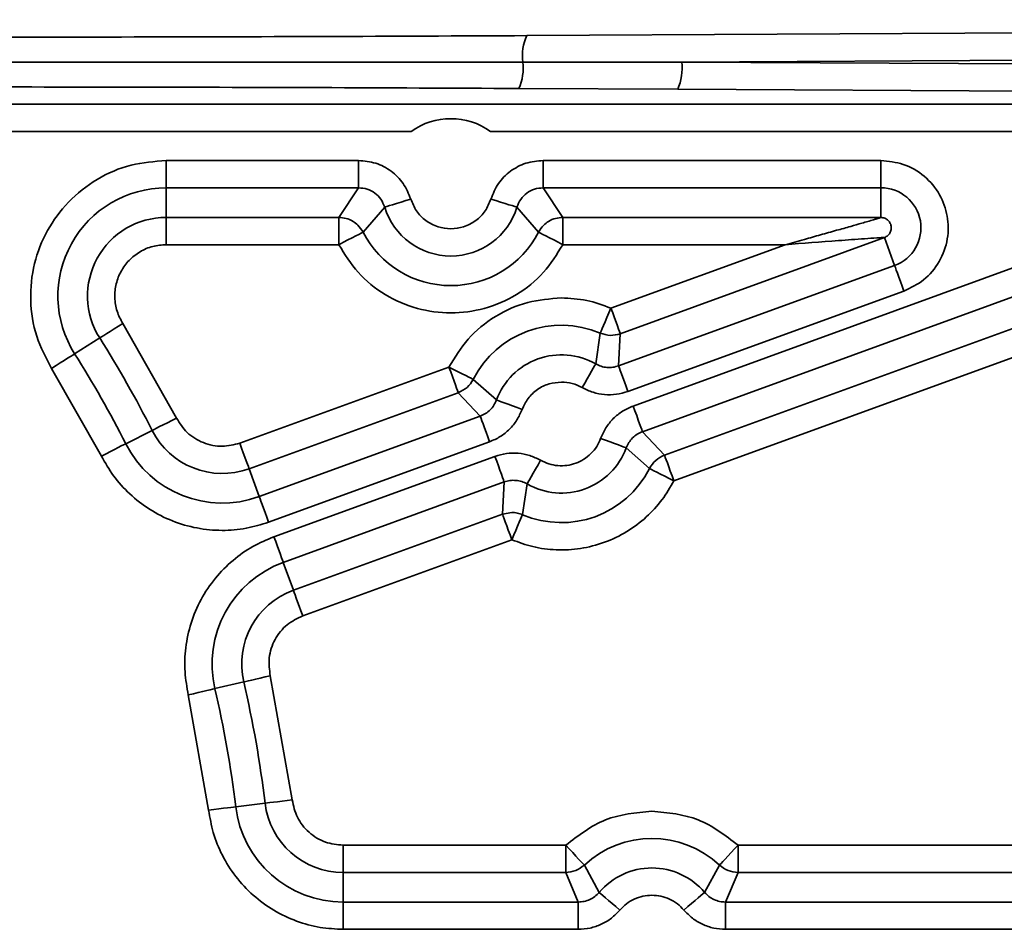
# Model space of a CAD drawing. Header units: millimetres. Extents: x 5 to 517, y 5 to 292.
# Tile 86 of 98: x 207.25 to 214.47, y 241.43 to 248.1. Entities that reach past the tile are written whole.
import ezdxf

# ---------------------------------------------------------------- set-up
doc = ezdxf.new("R2010")
doc.units = ezdxf.units.MM

msp = doc.modelspace()

# ---------------------------------------------------------------- linework, layer by layer
at = {"color": 7, "linetype": 'Continuous', "lineweight": 35}
for p, q in [((233.3227, 248.0989), (210.9679, 247.9822)), ((212.1034, 247.7883), (233.2942, 247.8989)), ((210.9393, 247.7883), (212.1034, 247.7883)), ((233.2942, 247.6777), (212.1034, 247.7883)), ((212.0738, 247.5884), (210.9097, 247.5945)), ((232.9012, 247.4797), (212.0738, 247.5884)), ((232.9012, 247.4797), (206.5054, 247.4797)), ((206.4939, 247.2799), (210.1202, 247.2799)), ((210.7015, 247.2799), (228.7175, 247.2799)), ((209.7351, 247.0661), (208.3243, 247.0661)), ((208.3243, 246.8663), (208.3243, 247.0661)), ((209.7351, 246.8663), (209.7351, 247.0661)), ((213.5633, 247.0661), (211.0866, 247.0661)), ((211.0866, 246.8663), (211.0866, 247.0661)), ((213.5633, 246.8663), (213.5633, 247.0661)), ((208.3243, 246.8663), (209.7351, 246.8663)), ((208.3243, 246.8663), (208.3243, 246.6493)), ((209.5901, 246.6493), (209.7351, 246.8663)), ((211.0866, 246.8663), (213.5633, 246.8663)), ((211.0866, 246.8663), (211.2316, 246.6493)), ((213.5633, 246.6493), (213.5633, 246.8663)), ((209.9262, 246.7248), (209.7677, 246.5411)), ((211.054, 246.5411), (210.8954, 246.7248)), ((208.3243, 246.6493), (209.5901, 246.6493)), ((208.3243, 246.6493), (208.3243, 246.4494)), ((209.5901, 246.6493), (209.5901, 246.4494)), ((211.2316, 246.6493), (213.5633, 246.6493)), ((211.2316, 246.6493), (211.2316, 246.4494)), ((215.3243, 246.5681), (211.7474, 245.2662)), ((213.5894, 246.5013), (211.653, 245.7965)), ((213.6637, 246.2974), (213.5894, 246.5013)), ((209.5901, 246.4494), (208.3243, 246.4494)), ((212.8623, 246.4494), (211.2316, 246.4494)), ((211.5846, 245.9843), (212.8623, 246.4494)), ((211.8157, 245.0784), (215.3926, 246.3803)), ((213.6637, 246.2974), (211.6401, 245.5609)), ((211.977, 244.9062), (215.4668, 246.1764)), ((211.7085, 245.3731), (213.732, 246.1096)), ((215.5352, 245.9886), (212.0454, 244.7184)), ((208.0061, 245.872), (208.3999, 245.1779)), ((207.8371, 245.7652), (207.6537, 245.6493)), ((211.4726, 245.5752), (211.5059, 245.8006)), ((211.653, 245.7965), (211.6401, 245.5609)), ((207.4847, 245.5426), (207.8496, 244.8994)), ((208.8644, 244.9943), (210.397, 245.5521)), ((210.5753, 245.4619), (210.7458, 245.3107)), ((210.4654, 245.3643), (208.9328, 244.8064)), ((210.6266, 245.192), (210.4654, 245.3643)), ((210.6266, 245.192), (209.007, 244.6025)), ((208.0279, 244.9896), (208.2215, 245.0877)), ((211.8157, 245.0784), (211.977, 244.9062)), ((209.0753, 244.4147), (210.695, 245.0042)), ((211.867, 244.8086), (211.6966, 244.9598)), ((210.7339, 244.8973), (209.1142, 244.3078)), ((208.9328, 244.8064), (209.007, 244.6025)), ((209.1826, 244.12), (210.8022, 244.7095)), ((210.7894, 244.4739), (210.8022, 244.7095)), ((210.9698, 244.6952), (210.9364, 244.4699)), ((209.2568, 243.9161), (210.7894, 244.4739)), ((210.7894, 244.4739), (210.8578, 244.486)), ((210.8578, 244.2861), (209.3252, 243.7283)), ((209.1826, 244.12), (209.2568, 243.9161)), ((209.0874, 243.289), (209.248, 242.3781)), ((208.8927, 243.2435), (208.6814, 243.1942)), ((208.4868, 243.1487), (208.6357, 242.3045)), ((208.8341, 242.3283), (209.0495, 242.3542)), ((209.6217, 241.8467), (209.6217, 242.0466)), ((209.6217, 242.0466), (211.2527, 242.0466)), ((211.2527, 242.0466), (211.2527, 241.8467)), ((212.5165, 241.8467), (212.5165, 242.0466)), ((212.5165, 242.0466), (215.7527, 242.0466)), ((211.2527, 241.8467), (209.6217, 241.8467)), ((209.6217, 241.8467), (209.6217, 241.6297)), ((211.3453, 241.6297), (211.2527, 241.8467)), ((211.3894, 241.9008), (211.4978, 241.7005)), ((212.2713, 241.7005), (212.3797, 241.9008)), ((212.5165, 241.8467), (212.4238, 241.6297)), ((215.7527, 241.8467), (212.5165, 241.8467)), ((209.6217, 241.6297), (209.6217, 241.4299)), ((211.3453, 241.6297), (209.6217, 241.6297)), ((211.3453, 241.6297), (211.3453, 241.4299)), ((212.4238, 241.6297), (212.4238, 241.4299)), ((215.8453, 241.6297), (212.4238, 241.6297)), ((209.6217, 241.4299), (211.3453, 241.4299)), ((212.4238, 241.4299), (215.8453, 241.4299))]:
    msp.add_line(p, q, dxfattribs=at)
at = {"color": 7, "linetype": 'Continuous', "lineweight": 35, "flags": 128}
for points in [[(209.9262, 246.7248), (209.931, 246.7263), (209.9427, 246.7298), (209.9607, 246.7354), (209.9845, 246.7426), (210.0132, 246.7514), (210.0457, 246.7614), (210.0809, 246.7721), (210.1174, 246.7833)], [(210.8954, 246.7248), (210.8906, 246.7263), (210.879, 246.7298), (210.861, 246.7354), (210.8372, 246.7426), (210.8085, 246.7514), (210.7759, 246.7614), (210.7408, 246.7721), (210.7043, 246.7833)], [(209.7677, 246.5411), (209.7633, 246.5388), (209.7525, 246.5332), (209.7357, 246.5245), (209.7136, 246.5131), (209.6869, 246.4993), (209.6567, 246.4837), (209.624, 246.4669), (209.5901, 246.4494)], [(211.054, 246.5411), (211.0584, 246.5388), (211.0692, 246.5332), (211.086, 246.5245), (211.1081, 246.5131), (211.1348, 246.4993), (211.165, 246.4837), (211.1977, 246.4669), (211.2316, 246.4494)], [(213.6637, 246.2974), (213.6654, 246.2927), (213.6695, 246.2813), (213.676, 246.2636), (213.6845, 246.2402), (213.6948, 246.212), (213.7064, 246.18), (213.719, 246.1455), (213.732, 246.1096)], [(211.5846, 245.9843), (211.5696, 245.9493), (211.5551, 245.9155), (211.5417, 245.8842), (211.5299, 245.8566), (211.5201, 245.8337), (211.5127, 245.8164), (211.5079, 245.8052), (211.5059, 245.8006)], [(211.653, 245.7965), (211.6512, 245.8012), (211.6471, 245.8126), (211.6406, 245.8304), (211.6321, 245.8538), (211.6218, 245.882), (211.6102, 245.9139), (211.5976, 245.9485), (211.5846, 245.9843)], [(207.8371, 245.7652), (207.8414, 245.7679), (207.8516, 245.7744), (207.8676, 245.7845), (207.8887, 245.7978), (207.914, 245.8138), (207.9428, 245.832), (207.9739, 245.8516), (208.0061, 245.872)], [(207.6537, 245.6493), (207.6494, 245.6467), (207.6392, 245.6402), (207.6232, 245.6301), (207.6022, 245.6168), (207.5768, 245.6008), (207.548, 245.5826), (207.517, 245.563), (207.4847, 245.5426)], [(210.397, 245.5521), (210.41, 245.5162), (210.4226, 245.4817), (210.4342, 245.4497), (210.4445, 245.4215), (210.453, 245.3981), (210.4595, 245.3804), (210.4636, 245.369), (210.4654, 245.3643)], [(210.5753, 245.4619), (210.5709, 245.4641), (210.56, 245.4696), (210.5432, 245.4781), (210.521, 245.4894), (210.4942, 245.5029), (210.4638, 245.5183), (210.431, 245.5349), (210.397, 245.5521)], [(211.4726, 245.5752), (211.4701, 245.5709), (211.4641, 245.5603), (211.4547, 245.5439), (211.4424, 245.5223), (211.4275, 245.4962), (211.4106, 245.4667), (211.3924, 245.4348), (211.3734, 245.4017)], [(211.7085, 245.3731), (211.6954, 245.409), (211.6829, 245.4435), (211.6712, 245.4755), (211.661, 245.5036), (211.6524, 245.527), (211.646, 245.5448), (211.6418, 245.5562), (211.6401, 245.5609)], [(210.7458, 245.3107), (210.7505, 245.3089), (210.7619, 245.3047), (210.7796, 245.2982), (210.803, 245.2896), (210.8311, 245.2792), (210.863, 245.2674), (210.8975, 245.2547), (210.9333, 245.2415)], [(211.8157, 245.0784), (211.814, 245.0831), (211.8099, 245.0945), (211.8034, 245.1123), (211.7949, 245.1357), (211.7846, 245.1639), (211.773, 245.1958), (211.7604, 245.2304), (211.7474, 245.2662)], [(208.2215, 245.0877), (208.226, 245.0899), (208.2369, 245.0954), (208.2537, 245.1039), (208.2759, 245.1152), (208.3027, 245.1287), (208.333, 245.1441), (208.3658, 245.1607), (208.3999, 245.1779)], [(210.6266, 245.192), (210.6283, 245.1873), (210.6325, 245.1759), (210.639, 245.1582), (210.6475, 245.1348), (210.6577, 245.1066), (210.6694, 245.0746), (210.6819, 245.0401), (210.695, 245.0042)], [(211.6966, 244.9598), (211.6919, 244.9615), (211.6805, 244.9657), (211.6628, 244.9723), (211.6394, 244.9809), (211.6113, 244.9913), (211.5794, 245.003), (211.5449, 245.0158), (211.5091, 245.029)], [(208.0279, 244.9896), (208.0235, 244.9874), (208.0126, 244.9819), (207.9958, 244.9734), (207.9736, 244.9621), (207.9468, 244.9486), (207.9165, 244.9332), (207.8837, 244.9166), (207.8496, 244.8994)], [(208.9328, 244.8064), (208.931, 244.8111), (208.9269, 244.8226), (208.9204, 244.8403), (208.9119, 244.8637), (208.9016, 244.8919), (208.89, 244.9239), (208.8774, 244.9584), (208.8644, 244.9943)], [(210.8022, 244.7095), (210.8005, 244.7142), (210.7964, 244.7257), (210.7899, 244.7434), (210.7814, 244.7668), (210.7711, 244.795), (210.7595, 244.8269), (210.7469, 244.8615), (210.7339, 244.8973)], [(210.9698, 244.6952), (210.9723, 244.6996), (210.9783, 244.7102), (210.9877, 244.7265), (211, 244.7482), (211.0149, 244.7742), (211.0318, 244.8037), (211.05, 244.8357), (211.0689, 244.8688)], [(212.0454, 244.7184), (212.0323, 244.7542), (212.0197, 244.7888), (212.0081, 244.8207), (211.9978, 244.8489), (211.9893, 244.8723), (211.9829, 244.89), (211.9787, 244.9015), (211.977, 244.9062)], [(211.867, 244.8086), (211.8715, 244.8063), (211.8823, 244.8008), (211.8992, 244.7923), (211.9214, 244.7811), (211.9482, 244.7675), (211.9785, 244.7522), (212.0113, 244.7356), (212.0454, 244.7184)], [(209.007, 244.6025), (209.0087, 244.5978), (209.0128, 244.5864), (209.0193, 244.5687), (209.0278, 244.5453), (209.0381, 244.5171), (209.0497, 244.4851), (209.0623, 244.4506), (209.0753, 244.4147)], [(210.7894, 244.4739), (210.7911, 244.4692), (210.7953, 244.4578), (210.8017, 244.4401), (210.8103, 244.4167), (210.8205, 244.3885), (210.8321, 244.3565), (210.8447, 244.322), (210.8578, 244.2861)], [(210.8578, 244.2861), (210.8728, 244.3212), (210.8872, 244.355), (210.9006, 244.3862), (210.9124, 244.4138), (210.9222, 244.4367), (210.9297, 244.4541), (210.9344, 244.4653), (210.9364, 244.4699)], [(209.1826, 244.12), (209.1809, 244.1247), (209.1767, 244.1362), (209.1703, 244.1539), (209.1617, 244.1773), (209.1515, 244.2055), (209.1399, 244.2374), (209.1273, 244.272), (209.1142, 244.3078)], [(209.2568, 243.9161), (209.2585, 243.9114), (209.2627, 243.9), (209.2691, 243.8822), (209.2777, 243.8588), (209.2879, 243.8306), (209.2995, 243.7987), (209.3121, 243.7641), (209.3252, 243.7283)], [(208.8927, 243.2435), (208.8976, 243.2447), (208.9095, 243.2474), (208.9278, 243.2517), (208.9521, 243.2574), (208.9813, 243.2642), (209.0144, 243.2719), (209.0502, 243.2803), (209.0874, 243.289)], [(208.6814, 243.1942), (208.6766, 243.193), (208.6647, 243.1903), (208.6463, 243.186), (208.6221, 243.1803), (208.5929, 243.1735), (208.5598, 243.1657), (208.524, 243.1574), (208.4868, 243.1487)], [(209.0495, 242.3542), (209.0545, 242.3548), (209.0666, 242.3563), (209.0853, 242.3585), (209.1101, 242.3615), (209.1398, 242.3651), (209.1736, 242.3692), (209.2101, 242.3735), (209.248, 242.3781)], [(208.8341, 242.3283), (208.8291, 242.3278), (208.8171, 242.3263), (208.7983, 242.324), (208.7736, 242.3211), (208.7438, 242.3175), (208.71, 242.3134), (208.6735, 242.3091), (208.6357, 242.3045)], [(211.3894, 241.9008), (211.386, 241.9045), (211.3777, 241.9134), (211.3647, 241.9271), (211.3477, 241.9453), (211.3272, 241.9672), (211.3039, 241.992), (211.2788, 242.0188), (211.2527, 242.0466)], [(212.5165, 242.0466), (212.4904, 242.0188), (212.4652, 241.992), (212.4419, 241.9672), (212.4214, 241.9453), (212.4044, 241.9271), (212.3915, 241.9134), (212.3831, 241.9045), (212.3797, 241.9008)], [(211.4978, 241.7005), (211.5017, 241.6972), (211.5109, 241.6894), (211.5253, 241.6772), (211.5443, 241.6611), (211.5672, 241.6417), (211.5932, 241.6197), (211.6212, 241.596), (211.6504, 241.5713)], [(212.2713, 241.7005), (212.2675, 241.6972), (212.2582, 241.6894), (212.2438, 241.6772), (212.2248, 241.6611), (212.2019, 241.6417), (212.1759, 241.6197), (212.1479, 241.596), (212.1187, 241.5713)]]:
    msp.add_lwpolyline(points, dxfattribs=at)
at = {"color": 8, "linetype": 'Continuous', "lineweight": 35}
msp.add_arc((211.2781, 247.8375), 0.3423, 154.99286, 188.26645, dxfattribs=at)
at = {"color": 7, "linetype": 'Continuous', "lineweight": 35}
for centre, radius, start, end in [((210.5654, 247.7462), 0.3763, 336.22327, 6.4195), ((211.7147, 247.7437), 0.3912, 336.62298, 6.55318), ((210.4108, 246.873), 0.5, 54.46144, 125.53856), ((208.3243, 246.073), 0.7933, 90, 212.28228), ((213.5634, 246.573), 0.2933, 290, 90), ((210.4108, 246.873), 0.5067, 197.00198, 342.99802), ((208.3243, 246.073), 0.5763, 90, 212.28228), ((210.4108, 246.873), 0.7237, 207.29995, 332.70005), ((211.2212, 245.1352), 0.7237, 66.82979, 153.17021), ((200.8846, 241.373), 8.2237, 26.85275, 32.28228), ((200.8846, 241.373), 8.0067, 26.85275, 32.28228), ((211.2212, 245.1352), 0.5067, 60.25588, 159.74412), ((208.7357, 245.348), 0.5763, 206.85275, 290), ((208.7357, 245.348), 0.7933, 206.85275, 290), ((211.2212, 245.1352), 0.5067, 240.25588, 339.74412), ((211.2212, 245.1352), 0.7237, 246.82979, 333.17021), ((209.4539, 243.3746), 0.7933, 110, 193.14725), ((209.4539, 243.3746), 0.5763, 110, 193.14725), ((200.8846, 241.373), 8.2237, 6.85275, 13.14725), ((200.8846, 241.373), 8.0067, 6.85275, 13.14725), ((209.6217, 242.423), 0.5763, 186.85275, 270), ((209.6217, 242.423), 0.7933, 186.85275, 270), ((211.8846, 241.373), 0.7237, 46.82979, 133.17021), ((211.8846, 241.373), 0.5067, 40.25588, 139.74412)]:
    msp.add_arc(centre, radius, start, end, dxfattribs=at)
for points, knots in [([(206.5051, 247.9705), (207.0028, 247.9708), (207.9984, 247.9713), (209.4887, 247.9752), (210.4755, 247.9798), (210.9689, 247.9821)], [0, 0, 0, 0, 0.333312, 0.666679, 1, 1, 1, 1]), ([(206.5244, 247.7883), (207.0164, 247.7883), (208.0011, 247.7883), (209.4751, 247.7883), (210.4514, 247.7883), (210.9393, 247.7883)], [0, 0, 0, 0, 0.3331653, 0.6666733, 1, 1, 1, 1]), ([(210.9097, 247.5945), (210.4229, 247.5968), (209.4505, 247.6014), (207.9824, 247.6052), (207.0026, 247.6057), (206.5127, 247.606)], [0, 0, 0, 0, 0.333923, 0.666984, 1, 1, 1, 1]), ([(208.3243, 247.0661), (208.2376, 247.0595), (208.061, 247.0461), (207.813, 246.9378), (207.602, 246.7719), (207.4446, 246.5578), (207.3476, 246.3104), (207.3201, 246.0434), (207.361, 245.7759), (207.444, 245.6194), (207.4847, 245.5426)], [0, 0, 0, 0, 0.122751, 0.250002, 0.377251, 0.500001, 0.622749, 0.750001, 0.877251, 1, 1, 1, 1]), ([(210.1174, 246.7833), (210.1012, 246.8229), (210.0687, 246.9019), (209.9762, 246.9928), (209.8624, 247.0544), (209.7775, 247.0622), (209.7351, 247.0661)], [0, 0, 0, 0, 0.250813, 0.500579, 0.750311, 1, 1, 1, 1]), ([(211.0866, 247.0661), (211.044, 247.0622), (210.9589, 247.0543), (210.845, 246.9924), (210.7527, 246.9016), (210.7204, 246.8227), (210.7043, 246.7833)], [0, 0, 0, 0, 0.250813, 0.500586, 0.75031, 1, 1, 1, 1]), ([(213.732, 246.1096), (213.7823, 246.1338), (213.8862, 246.1837), (213.9995, 246.3217), (214.0594, 246.4874), (214.0583, 246.6603), (214.0002, 246.8231), (213.8873, 246.9583), (213.7336, 247.0493), (213.6189, 247.0606), (213.5633, 247.0661)], [0, 0, 0, 0, 0.121114, 0.250001, 0.378886, 0.5, 0.621113, 0.750001, 0.878886, 1, 1, 1, 1]), ([(209.7351, 246.8663), (209.7563, 246.8643), (209.7988, 246.8604), (209.8558, 246.8296), (209.902, 246.7841), (209.9182, 246.7446), (209.9262, 246.7248)], [0, 0, 0, 0, 0.25001, 0.49992, 0.749883, 1, 1, 1, 1]), ([(210.8954, 246.7248), (210.9035, 246.7446), (210.9196, 246.7841), (210.9658, 246.8295), (211.0228, 246.8604), (211.0653, 246.8643), (211.0866, 246.8663)], [0, 0, 0, 0, 0.250002, 0.499932, 0.749868, 1, 1, 1, 1]), ([(210.7043, 246.7833), (210.6923, 246.7538), (210.6676, 246.6932), (210.5963, 246.622), (210.5078, 246.5763), (210.4108, 246.5612), (210.3139, 246.5763), (210.2254, 246.622), (210.1541, 246.6932), (210.1294, 246.7538), (210.1174, 246.7833)], [0, 0, 0, 0, 0.121777, 0.250003, 0.378227, 0.499999, 0.621778, 0.750003, 0.878223, 1, 1, 1, 1]), ([(209.7677, 246.5411), (209.7561, 246.5592), (209.7364, 246.5901), (209.692, 246.6234), (209.6444, 246.645), (209.608, 246.6479), (209.5901, 246.6493)], [0, 0, 0, 0, 0.293186, 0.499939, 0.754706, 1, 1, 1, 1]), ([(211.2316, 246.6493), (211.2137, 246.6479), (211.1772, 246.645), (211.1296, 246.6234), (211.0853, 246.5901), (211.0655, 246.5592), (211.054, 246.5411)], [0, 0, 0, 0, 0.245291, 0.500054, 0.706812, 1, 1, 1, 1]), ([(213.5633, 246.6493), (213.5626, 246.6488), (213.5611, 246.648), (213.5495, 246.6441), (213.532, 246.6387), (213.4915, 246.6265), (213.4267, 246.6077), (213.3356, 246.5818), (213.2342, 246.5532), (213.1207, 246.5215), (212.995, 246.4864), (212.9089, 246.4624), (212.8623, 246.4494)], [0, 0, 0, 0, 0.024746, 0.052553, 0.085472, 0.124788, 0.249673, 0.362057, 0.500942, 0.659054, 0.815408, 1, 1, 1, 1]), ([(213.5894, 246.5013), (213.5981, 246.5057), (213.6139, 246.5136), (213.6306, 246.535), (213.6396, 246.5595), (213.6395, 246.5864), (213.6304, 246.6118), (213.6136, 246.6317), (213.5905, 246.6461), (213.573, 246.6481), (213.5633, 246.6493)], [0, 0, 0, 0, 0.137543, 0.250015, 0.377909, 0.499997, 0.622084, 0.749967, 0.862446, 1, 1, 1, 1]), ([(212.8623, 246.4494), (212.9928, 246.4595), (213.189, 246.4747), (213.4132, 246.4913), (213.5219, 246.4987), (213.5692, 246.5013), (213.5869, 246.5018), (213.5886, 246.5015), (213.5894, 246.5013)], [0, 0, 0, 0, 0.499068, 0.750359, 0.875371, 0.947397, 0.975227, 1, 1, 1, 1]), ([(208.3243, 246.4494), (208.2915, 246.4469), (208.2245, 246.4418), (208.1305, 246.4008), (208.0506, 246.3379), (207.9909, 246.2567), (207.9542, 246.163), (207.9437, 246.0618), (207.9592, 245.9604), (207.9907, 245.9011), (208.0061, 245.872)], [0, 0, 0, 0, 0.122752, 0.250002, 0.377252, 0.499999, 0.622748, 0.75, 0.877249, 1, 1, 1, 1]), ([(211.2316, 246.4494), (211.188, 246.3789), (211.099, 246.2353), (210.8969, 246.0743), (210.6621, 245.972), (210.4108, 245.9383), (210.1596, 245.972), (209.9248, 246.0743), (209.7227, 246.2353), (209.6337, 246.3789), (209.5901, 246.4494)], [0, 0, 0, 0, 0.12263, 0.249999, 0.37737, 0.5, 0.622633, 0.750001, 0.87737, 1, 1, 1, 1]), ([(210.397, 245.5521), (210.4404, 245.6235), (210.5289, 245.769), (210.7318, 245.9312), (210.9681, 246.039), (211.1379, 246.0523), (211.2212, 246.0588)], [0, 0, 0, 0, 0.245193, 0.499999, 0.75481, 1, 1, 1, 1]), ([(211.2212, 246.0588), (211.2836, 246.0556), (211.4086, 246.0492), (211.5259, 246.006), (211.5846, 245.9843)], [0, 0, 0, 0, 0.5000005, 1, 1, 1, 1]), ([(211.653, 245.7965), (211.6283, 245.7902), (211.5789, 245.7776), (211.5303, 245.7929), (211.5059, 245.8006)], [0, 0, 0, 0, 0.500001, 1, 1, 1, 1]), ([(211.6401, 245.5609), (211.6262, 245.5568), (211.5984, 245.5486), (211.5547, 245.5482), (211.5116, 245.556), (211.4856, 245.5688), (211.4726, 245.5752)], [0, 0, 0, 0, 0.24981, 0.500395, 0.749869, 1, 1, 1, 1]), ([(210.5753, 245.4619), (210.5617, 245.4404), (210.5343, 245.3974), (210.4883, 245.3753), (210.4654, 245.3643)], [0, 0, 0, 0, 0.4999994, 1, 1, 1, 1]), ([(210.9333, 245.2415), (210.9463, 245.2691), (210.9729, 245.3257), (211.0432, 245.3906), (211.1285, 245.4341), (211.1908, 245.4395), (211.2212, 245.4421)], [0, 0, 0, 0, 0.244123, 0.500006, 0.755892, 1, 1, 1, 1]), ([(211.2212, 245.4421), (211.2479, 245.4403), (211.3013, 245.4368), (211.3494, 245.4134), (211.3734, 245.4017)], [0, 0, 0, 0, 0.500011, 1, 1, 1, 1]), ([(211.3734, 245.4017), (211.3996, 245.3888), (211.4517, 245.3632), (211.5378, 245.3477), (211.6252, 245.3485), (211.6807, 245.3649), (211.7085, 245.3731)], [0, 0, 0, 0, 0.25129, 0.500391, 0.750608, 1, 1, 1, 1]), ([(210.7458, 245.3107), (210.7399, 245.2974), (210.7282, 245.2709), (210.7003, 245.2372), (210.6665, 245.2094), (210.6399, 245.1978), (210.6266, 245.192)], [0, 0, 0, 0, 0.24981, 0.500374, 0.74987, 1, 1, 1, 1]), ([(210.695, 245.0042), (210.7217, 245.0159), (210.7749, 245.0391), (210.8424, 245.0948), (210.8982, 245.162), (210.9216, 245.215), (210.9333, 245.2415)], [0, 0, 0, 0, 0.25128, 0.500391, 0.750605, 1, 1, 1, 1]), ([(211.7474, 245.2662), (211.7207, 245.2546), (211.6675, 245.2313), (211.5999, 245.1756), (211.5441, 245.1084), (211.5207, 245.0554), (211.5091, 245.029)], [0, 0, 0, 0, 0.2512774, 0.5003863, 0.7505921, 1, 1, 1, 1]), ([(208.3999, 245.1779), (208.4238, 245.1407), (208.4732, 245.0637), (208.5943, 244.9905), (208.7327, 244.9611), (208.8215, 244.9834), (208.8644, 244.9943)], [0, 0, 0, 0, 0.241592, 0.499997, 0.758405, 1, 1, 1, 1]), ([(211.5091, 245.029), (211.5002, 245.0089), (211.4822, 244.9682), (211.4393, 244.9161), (211.3869, 244.874), (211.3269, 244.8447), (211.2621, 244.8286), (211.195, 244.8272), (211.1286, 244.8395), (211.0887, 244.8591), (211.0689, 244.8688)], [0, 0, 0, 0, 0.123519, 0.249996, 0.376484, 0.499993, 0.623516, 0.749996, 0.876477, 1, 1, 1, 1]), ([(211.6966, 244.9598), (211.7024, 244.973), (211.7141, 244.9996), (211.7421, 245.0332), (211.7759, 245.061), (211.8024, 245.0726), (211.8157, 245.0784)], [0, 0, 0, 0, 0.249826, 0.50039, 0.74987, 1, 1, 1, 1]), ([(207.8496, 244.8994), (207.8777, 244.8502), (207.9352, 244.7493), (208.0556, 244.6171), (208.201, 244.504), (208.3683, 244.4189), (208.5486, 244.3665), (208.7321, 244.3496), (208.9102, 244.3637), (209.0212, 244.398), (209.0753, 244.4147)], [0, 0, 0, 0, 0.117766, 0.2415208, 0.3696157, 0.4999989, 0.6303848, 0.7584794, 0.8822344, 1, 1, 1, 1]), ([(211.0689, 244.8688), (211.0428, 244.8816), (210.9907, 244.9072), (210.9045, 244.9228), (210.8172, 244.9219), (210.7616, 244.9055), (210.7339, 244.8973)], [0, 0, 0, 0, 0.251276, 0.500376, 0.750591, 1, 1, 1, 1]), ([(211.867, 244.8086), (211.8807, 244.8301), (211.9081, 244.8731), (211.954, 244.8951), (211.977, 244.9062)], [0, 0, 0, 0, 0.499999, 1, 1, 1, 1]), ([(210.8022, 244.7095), (210.8161, 244.7136), (210.844, 244.7218), (210.8877, 244.7223), (210.9308, 244.7144), (210.9568, 244.7016), (210.9698, 244.6952)], [0, 0, 0, 0, 0.2498051, 0.5003892, 0.7498634, 1, 1, 1, 1]), ([(212.0454, 244.7184), (212.0183, 244.6711), (211.9628, 244.574), (211.8455, 244.4475), (211.7031, 244.3403), (211.5391, 244.2617), (211.3629, 244.2165), (211.1849, 244.2071), (211.0138, 244.2286), (210.9088, 244.2673), (210.8578, 244.2861)], [0, 0, 0, 0, 0.117195, 0.240832, 0.369171, 0.499997, 0.630825, 0.759163, 0.882803, 1, 1, 1, 1]), ([(210.8578, 244.486), (210.8713, 244.4853), (210.8983, 244.4839), (210.9237, 244.4745), (210.9364, 244.4699)], [0, 0, 0, 0, 0.500032, 1, 1, 1, 1]), ([(209.1142, 244.3078), (209.062, 244.2859), (208.955, 244.2408), (208.8094, 244.137), (208.6798, 244.0062), (208.5753, 243.8502), (208.5018, 243.6774), (208.4632, 243.4973), (208.4559, 243.3187), (208.4767, 243.2044), (208.4868, 243.1487)], [0, 0, 0, 0, 0.117765, 0.24152, 0.369617, 0.500001, 0.630384, 0.758482, 0.882236, 1, 1, 1, 1]), ([(209.3252, 243.7283), (209.2854, 243.709), (209.203, 243.6691), (209.1158, 243.5576), (209.0701, 243.4237), (209.0818, 243.3329), (209.0874, 243.289)], [0, 0, 0, 0, 0.241591, 0.5, 0.75841, 1, 1, 1, 1]), ([(209.248, 242.3781), (209.2577, 242.3349), (209.2778, 242.2456), (209.3666, 242.1354), (209.4866, 242.0604), (209.5777, 242.0511), (209.6217, 242.0466)], [0, 0, 0, 0, 0.241592, 0.500005, 0.758413, 1, 1, 1, 1]), ([(208.6357, 242.3045), (208.6452, 242.2487), (208.6647, 242.1342), (208.7327, 241.9688), (208.8306, 241.8128), (208.9588, 241.6756), (209.1103, 241.5648), (209.2769, 241.4861), (209.4491, 241.4384), (209.5651, 241.4327), (209.6217, 241.4299)], [0, 0, 0, 0, 0.117766, 0.2415218, 0.3696156, 0.5000021, 0.6303851, 0.7584824, 0.8822374, 1, 1, 1, 1]), ([(211.2527, 242.0466), (211.3461, 242.1184), (211.5329, 242.262), (211.7673, 242.2851), (211.8846, 242.2966)], [0, 0, 0, 0, 0.499997, 1, 1, 1, 1]), ([(211.8846, 242.2966), (212.0018, 242.2851), (212.2363, 242.262), (212.4231, 242.1184), (212.5165, 242.0466)], [0, 0, 0, 0, 0.499999, 1, 1, 1, 1]), ([(211.3894, 241.9008), (211.3692, 241.8853), (211.3288, 241.8543), (211.278, 241.8492), (211.2527, 241.8467)], [0, 0, 0, 0, 0.5000132, 1, 1, 1, 1]), ([(212.5165, 241.8467), (212.4911, 241.8492), (212.4404, 241.8543), (212.3999, 241.8853), (212.3797, 241.9008)], [0, 0, 0, 0, 0.500023, 1, 1, 1, 1]), ([(211.4978, 241.7005), (211.4878, 241.69), (211.4677, 241.6691), (211.4299, 241.647), (211.3887, 241.6324), (211.3598, 241.6306), (211.3453, 241.6297)], [0, 0, 0, 0, 0.249818, 0.500383, 0.74987, 1, 1, 1, 1]), ([(212.4238, 241.6297), (212.4094, 241.6306), (212.3804, 241.6324), (212.3392, 241.647), (212.3014, 241.6691), (212.2813, 241.69), (212.2713, 241.7005)], [0, 0, 0, 0, 0.249815, 0.50038, 0.749864, 1, 1, 1, 1]), ([(211.6504, 241.5713), (211.6656, 241.5872), (211.6964, 241.6193), (211.7546, 241.6534), (211.8182, 241.6758), (211.8626, 241.6785), (211.8846, 241.6799)], [0, 0, 0, 0, 0.247046, 0.500009, 0.752964, 1, 1, 1, 1]), ([(211.8846, 241.6799), (211.9065, 241.6785), (211.9509, 241.6758), (212.0145, 241.6534), (212.0727, 241.6193), (212.1035, 241.5872), (212.1187, 241.5713)], [0, 0, 0, 0, 0.247034, 0.500009, 0.752971, 1, 1, 1, 1]), ([(211.3453, 241.4299), (211.3744, 241.4317), (211.4323, 241.4353), (211.5148, 241.4646), (211.5902, 241.5086), (211.6303, 241.5504), (211.6504, 241.5713)], [0, 0, 0, 0, 0.251277, 0.500392, 0.750605, 1, 1, 1, 1]), ([(212.1187, 241.5713), (212.1389, 241.5503), (212.1791, 241.5084), (212.2548, 241.4643), (212.3371, 241.4353), (212.395, 241.4317), (212.4238, 241.4299)], [0, 0, 0, 0, 0.251287, 0.500382, 0.750596, 1, 1, 1, 1])]:
    msp.add_open_spline(points, degree=3, knots=knots, dxfattribs=at)

doc.saveas('drawing.dxf')
